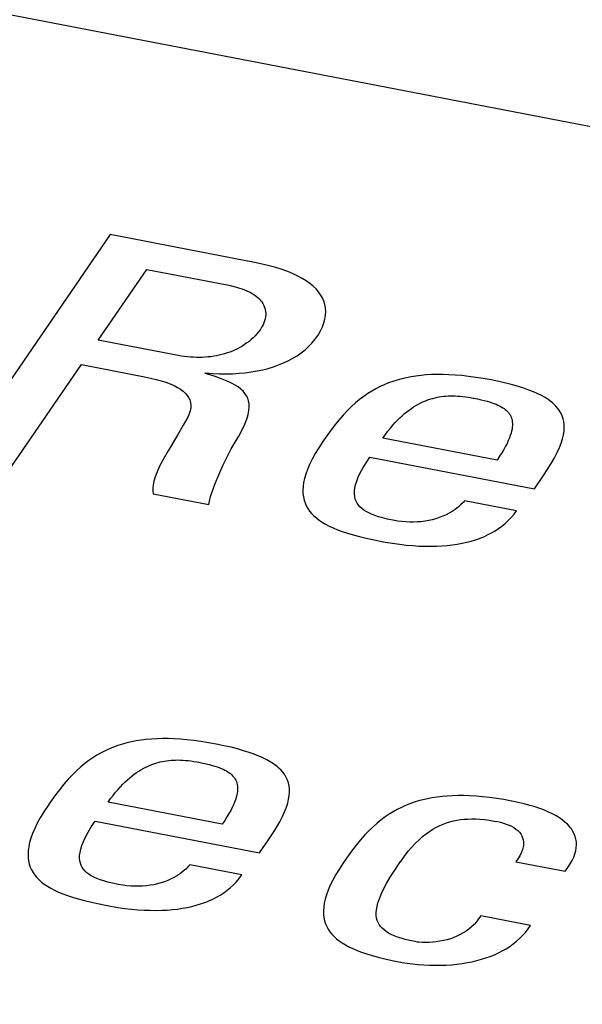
# Model space of a CAD drawing. Extents: x -841 to -216, y -127 to 601.
# Tile 152 of 201: x -327.4 to -325.3, y 509.62 to 513.29. Entities that reach past the tile are written whole.
import ezdxf

# ---------------------------------------------------------------- set-up
doc = ezdxf.new("R2010")
doc.units = 0
doc.header["$LTSCALE"] = 23.1
doc.layers.add('HEATSINK_AM_0', color=7, linetype='CONTINUOUS')

msp = doc.modelspace()

# ---------------------------------------------------------------- linework, layer by layer
at = {"layer": 'HEATSINK_AM_0', "color": 7}
for p, q in [((-339.2305, 515.5802), (-290.3255, 506.148)), ((-327.0584, 512.486), (-327.6246, 511.6616)), ((-326.5218, 512.3825), (-327.0584, 512.486)), ((-327.1032, 512.0938), (-326.9229, 512.3564)), ((-326.9229, 512.3564), (-326.6234, 512.2987)), ((-326.4934, 512.3766), (-326.5218, 512.3825)), ((-326.4669, 512.3702), (-326.4934, 512.3766)), ((-326.4423, 512.3634), (-326.4669, 512.3702)), ((-326.4194, 512.3561), (-326.4423, 512.3634)), ((-326.4086, 512.3523), (-326.4194, 512.3561)), ((-326.3982, 512.3484), (-326.4086, 512.3523)), ((-326.3787, 512.3403), (-326.3982, 512.3484)), ((-326.3608, 512.3319), (-326.3787, 512.3403)), ((-326.3444, 512.3231), (-326.3608, 512.3319)), ((-326.3295, 512.3138), (-326.3444, 512.3231)), ((-326.316, 512.3042), (-326.3295, 512.3138)), ((-326.6234, 512.2987), (-326.6111, 512.2961)), ((-326.6111, 512.2961), (-326.5994, 512.2934)), ((-326.5994, 512.2934), (-326.5939, 512.2919)), ((-326.5939, 512.2919), (-326.5884, 512.2904)), ((-326.5884, 512.2904), (-326.578, 512.2873)), ((-326.578, 512.2873), (-326.5682, 512.284)), ((-326.5682, 512.284), (-326.5589, 512.2805)), ((-326.5589, 512.2805), (-326.5502, 512.2768)), ((-326.5502, 512.2768), (-326.5421, 512.273)), ((-326.3039, 512.2943), (-326.316, 512.3042)), ((-326.2932, 512.2839), (-326.3039, 512.2943)), ((-326.2839, 512.2731), (-326.2932, 512.2839)), ((-326.5421, 512.273), (-326.5345, 512.2689)), ((-326.5345, 512.2689), (-326.5273, 512.2647)), ((-326.5273, 512.2647), (-326.5207, 512.2603)), ((-326.5207, 512.2603), (-326.5146, 512.2558)), ((-326.5146, 512.2558), (-326.5089, 512.251)), ((-326.5089, 512.251), (-326.5038, 512.2461)), ((-326.5038, 512.2461), (-326.4991, 512.241)), ((-326.4991, 512.241), (-326.4949, 512.2357)), ((-326.2759, 512.262), (-326.2839, 512.2731)), ((-326.2693, 512.2504), (-326.2759, 512.262)), ((-326.2641, 512.2384), (-326.2693, 512.2504)), ((-326.2602, 512.2259), (-326.2641, 512.2384)), ((-326.4949, 512.2357), (-326.4913, 512.2302)), ((-326.4913, 512.2302), (-326.4881, 512.2245)), ((-326.4881, 512.2245), (-326.4854, 512.2186)), ((-326.4854, 512.2186), (-326.4833, 512.2125)), ((-326.4833, 512.2125), (-326.4817, 512.2063)), ((-326.4817, 512.2063), (-326.4807, 512.1998)), ((-326.2579, 512.2131), (-326.2602, 512.2259)), ((-326.257, 512.1998), (-326.2579, 512.2131)), ((-326.4845, 512.1652), (-326.4871, 512.1579)), ((-326.4825, 512.1724), (-326.4845, 512.1652)), ((-326.4811, 512.1795), (-326.4825, 512.1724)), ((-326.4804, 512.1864), (-326.4811, 512.1795)), ((-326.4807, 512.1998), (-326.4803, 512.1932)), ((-326.4803, 512.1932), (-326.4804, 512.1864)), ((-326.2638, 512.1575), (-326.2599, 512.1719)), ((-326.2599, 512.1719), (-326.2577, 512.1861)), ((-326.2577, 512.1861), (-326.257, 512.1998)), ((-326.5011, 512.132), (-326.5069, 512.1242)), ((-326.5007, 512.1327), (-326.5011, 512.132)), ((-326.4986, 512.1358), (-326.5007, 512.1327)), ((-326.4942, 512.1431), (-326.4986, 512.1358)), ((-326.4903, 512.1505), (-326.4942, 512.1431)), ((-326.4871, 512.1579), (-326.4903, 512.1505)), ((-326.2765, 512.1276), (-326.2693, 512.1427)), ((-326.2693, 512.1427), (-326.2638, 512.1575)), ((-326.8059, 512.0365), (-327.1032, 512.0938)), ((-326.5343, 512.0954), (-326.5421, 512.0889)), ((-326.5269, 512.1022), (-326.5343, 512.0954)), ((-326.5198, 512.1092), (-326.5269, 512.1022)), ((-326.5131, 512.1166), (-326.5198, 512.1092)), ((-326.5069, 512.1242), (-326.5131, 512.1166)), ((-326.3085, 512.0819), (-326.2973, 512.0954)), ((-326.2973, 512.0954), (-326.2902, 512.1051)), ((-326.2902, 512.1051), (-326.2854, 512.1123)), ((-326.2854, 512.1123), (-326.2765, 512.1276)), ((-326.5944, 512.0571), (-326.6039, 512.053)), ((-326.5852, 512.0615), (-326.5944, 512.0571)), ((-326.5761, 512.0663), (-326.5852, 512.0615)), ((-326.5672, 512.0715), (-326.5761, 512.0663)), ((-326.5586, 512.077), (-326.5672, 512.0715)), ((-326.5502, 512.0828), (-326.5586, 512.077)), ((-326.5421, 512.0889), (-326.5502, 512.0828)), ((-326.3482, 512.046), (-326.334, 512.0572)), ((-326.334, 512.0572), (-326.3207, 512.0692)), ((-326.3207, 512.0692), (-326.3085, 512.0819)), ((-326.7942, 512.0344), (-326.8059, 512.0365)), ((-326.7825, 512.0326), (-326.7942, 512.0344)), ((-326.7711, 512.0312), (-326.7825, 512.0326)), ((-326.7597, 512.0302), (-326.7711, 512.0312)), ((-326.7485, 512.0295), (-326.7597, 512.0302)), ((-326.7375, 512.0291), (-326.7485, 512.0295)), ((-326.7265, 512.029), (-326.7375, 512.0291)), ((-326.7157, 512.0293), (-326.7265, 512.029)), ((-326.705, 512.0298), (-326.7157, 512.0293)), ((-326.6944, 512.0307), (-326.705, 512.0298)), ((-326.6839, 512.0319), (-326.6944, 512.0307)), ((-326.6735, 512.0334), (-326.6839, 512.0319)), ((-326.6632, 512.0352), (-326.6735, 512.0334)), ((-326.6531, 512.0374), (-326.6632, 512.0352)), ((-326.643, 512.0398), (-326.6531, 512.0374)), ((-326.633, 512.0426), (-326.643, 512.0398)), ((-326.6232, 512.0457), (-326.633, 512.0426)), ((-326.6135, 512.0492), (-326.6232, 512.0457)), ((-326.6039, 512.053), (-326.6135, 512.0492)), ((-326.3962, 512.0168), (-326.3794, 512.0258)), ((-326.3794, 512.0258), (-326.3634, 512.0355)), ((-326.3634, 512.0355), (-326.3482, 512.046)), ((-327.4264, 511.6233), (-327.166, 512.0024)), ((-327.166, 512.0024), (-326.9315, 511.9572)), ((-326.5124, 511.9788), (-326.4913, 511.9832)), ((-326.4913, 511.9832), (-326.4709, 511.9884)), ((-326.4709, 511.9884), (-326.4512, 511.9944)), ((-326.4512, 511.9944), (-326.4321, 512.0011)), ((-326.4321, 512.0011), (-326.4138, 512.0086)), ((-326.4138, 512.0086), (-326.3962, 512.0168)), ((-326.9315, 511.9572), (-326.9088, 511.9525)), ((-326.9088, 511.9525), (-326.8879, 511.9475)), ((-326.8879, 511.9475), (-326.8687, 511.9422)), ((-326.7056, 511.9693), (-326.7041, 511.9715)), ((-326.6913, 511.965), (-326.7056, 511.9693)), ((-326.7041, 511.9715), (-326.6779, 511.9695)), ((-326.6646, 511.9564), (-326.6913, 511.965)), ((-326.6779, 511.9695), (-326.6524, 511.9684)), ((-326.6425, 511.9486), (-326.6646, 511.9564)), ((-326.6524, 511.9684), (-326.6275, 511.9681)), ((-326.6239, 511.941), (-326.6425, 511.9486)), ((-326.6275, 511.9681), (-326.6032, 511.9686)), ((-326.6032, 511.9686), (-326.5796, 511.97)), ((-326.5796, 511.97), (-326.5565, 511.9721)), ((-326.5565, 511.9721), (-326.5342, 511.9751)), ((-326.5342, 511.9751), (-326.5124, 511.9788)), ((-325.991, 511.9451), (-326.0074, 511.9399)), ((-325.9743, 511.9496), (-325.991, 511.9451)), ((-325.9571, 511.9536), (-325.9743, 511.9496)), ((-325.9394, 511.957), (-325.9571, 511.9536)), ((-325.9213, 511.9599), (-325.9394, 511.957)), ((-325.9026, 511.9622), (-325.9213, 511.9599)), ((-325.8832, 511.9639), (-325.9026, 511.9622)), ((-325.8632, 511.965), (-325.8832, 511.9639)), ((-325.8425, 511.9656), (-325.8632, 511.965)), ((-325.8209, 511.9655), (-325.8425, 511.9656)), ((-325.7986, 511.9648), (-325.8209, 511.9655)), ((-325.7752, 511.9634), (-325.7986, 511.9648)), ((-325.7509, 511.9613), (-325.7752, 511.9634)), ((-325.7256, 511.9585), (-325.7509, 511.9613)), ((-325.699, 511.9549), (-325.7256, 511.9585)), ((-325.6712, 511.9505), (-325.699, 511.9549)), ((-325.6421, 511.9452), (-325.6712, 511.9505)), ((-325.6132, 511.9393), (-325.6421, 511.9452)), ((-326.8687, 511.9422), (-326.8512, 511.9365)), ((-326.8512, 511.9365), (-326.8354, 511.9305)), ((-326.8354, 511.9305), (-326.8213, 511.9241)), ((-326.8213, 511.9241), (-326.8087, 511.9175)), ((-326.8087, 511.9175), (-326.7976, 511.9106)), ((-326.7976, 511.9106), (-326.7879, 511.9033)), ((-326.6081, 511.9337), (-326.6239, 511.941)), ((-326.5945, 511.9264), (-326.6081, 511.9337)), ((-326.5829, 511.9191), (-326.5945, 511.9264)), ((-326.573, 511.9115), (-326.5829, 511.9191)), ((-326.5645, 511.9037), (-326.573, 511.9115)), ((-326.0703, 511.9127), (-326.0856, 511.904)), ((-326.0549, 511.9205), (-326.0703, 511.9127)), ((-326.0393, 511.9277), (-326.0549, 511.9205)), ((-326.0235, 511.9341), (-326.0393, 511.9277)), ((-326.0074, 511.9399), (-326.0235, 511.9341)), ((-325.5866, 511.9333), (-325.6132, 511.9393)), ((-325.5623, 511.9271), (-325.5866, 511.9333)), ((-325.54, 511.9208), (-325.5623, 511.9271)), ((-325.5196, 511.9143), (-325.54, 511.9208)), ((-325.5009, 511.9077), (-325.5196, 511.9143)), ((-326.7879, 511.9033), (-326.7797, 511.8958)), ((-326.7797, 511.8958), (-326.7728, 511.8878)), ((-326.7728, 511.8878), (-326.7673, 511.8795)), ((-326.7673, 511.8795), (-326.7631, 511.8708)), ((-326.5574, 511.8955), (-326.5645, 511.9037)), ((-326.5516, 511.8867), (-326.5574, 511.8955)), ((-326.5472, 511.8774), (-326.5516, 511.8867)), ((-326.544, 511.8673), (-326.5472, 511.8774)), ((-326.1309, 511.8726), (-326.146, 511.8601)), ((-326.1158, 511.8841), (-326.1309, 511.8726)), ((-326.1007, 511.8945), (-326.1158, 511.8841)), ((-326.0856, 511.904), (-326.1007, 511.8945)), ((-325.8821, 511.8692), (-325.8742, 511.8721)), ((-325.8742, 511.8721), (-325.8703, 511.8734)), ((-325.8703, 511.8734), (-325.8663, 511.8746)), ((-325.8663, 511.8746), (-325.8584, 511.8769)), ((-325.8584, 511.8769), (-325.8505, 511.879)), ((-325.8505, 511.879), (-325.8425, 511.8807)), ((-325.8425, 511.8807), (-325.8345, 511.8822)), ((-325.8345, 511.8822), (-325.8264, 511.8835)), ((-325.8264, 511.8835), (-325.8183, 511.8845)), ((-325.8183, 511.8845), (-325.81, 511.8852)), ((-325.81, 511.8852), (-325.8016, 511.8857)), ((-325.8016, 511.8857), (-325.7931, 511.886)), ((-325.7931, 511.886), (-325.7843, 511.8861)), ((-325.7843, 511.8861), (-325.7754, 511.8859)), ((-325.7754, 511.8859), (-325.7662, 511.8854)), ((-325.7662, 511.8854), (-325.7567, 511.8847)), ((-325.7567, 511.8847), (-325.7468, 511.8837)), ((-325.7468, 511.8837), (-325.7365, 511.8825)), ((-325.7365, 511.8825), (-325.7258, 511.8809)), ((-325.7258, 511.8809), (-325.7145, 511.8789)), ((-325.7145, 511.8789), (-325.708, 511.8777)), ((-325.708, 511.8777), (-325.7065, 511.8774)), ((-325.7065, 511.8774), (-325.6919, 511.8745)), ((-325.6919, 511.8745), (-325.679, 511.8716)), ((-325.4838, 511.9009), (-325.5009, 511.9077)), ((-325.4682, 511.894), (-325.4838, 511.9009)), ((-325.454, 511.8869), (-325.4682, 511.894)), ((-325.441, 511.8796), (-325.454, 511.8869)), ((-325.4293, 511.8721), (-325.441, 511.8796)), ((-325.4187, 511.8643), (-325.4293, 511.8721)), ((-326.7631, 511.8708), (-326.7604, 511.8616)), ((-326.7594, 511.8417), (-326.7613, 511.8308)), ((-326.7604, 511.8616), (-326.7591, 511.8519)), ((-326.7591, 511.8519), (-326.7594, 511.8417)), ((-326.5422, 511.8564), (-326.544, 511.8673)), ((-326.543, 511.8312), (-326.5418, 511.8445)), ((-326.5418, 511.8445), (-326.5422, 511.8564)), ((-326.1612, 511.8463), (-326.1765, 511.8312)), ((-326.146, 511.8601), (-326.1612, 511.8463)), ((-325.9468, 511.8333), (-325.9385, 511.8392)), ((-325.9385, 511.8392), (-325.9303, 511.8447)), ((-325.9303, 511.8447), (-325.9221, 511.8497)), ((-325.9221, 511.8497), (-325.914, 511.8543)), ((-325.914, 511.8543), (-325.906, 511.8586)), ((-325.906, 511.8586), (-325.898, 511.8624)), ((-325.898, 511.8624), (-325.89, 511.866)), ((-325.89, 511.866), (-325.8821, 511.8692)), ((-325.679, 511.8716), (-325.6675, 511.8689)), ((-325.6675, 511.8689), (-325.657, 511.8661)), ((-325.657, 511.8661), (-325.6475, 511.8633)), ((-325.6475, 511.8633), (-325.6387, 511.8605)), ((-325.6387, 511.8605), (-325.6307, 511.8577)), ((-325.6307, 511.8577), (-325.6233, 511.8547)), ((-325.6233, 511.8547), (-325.6164, 511.8517)), ((-325.6164, 511.8517), (-325.6101, 511.8487)), ((-325.6101, 511.8487), (-325.6042, 511.8455)), ((-325.6042, 511.8455), (-325.5988, 511.8422)), ((-325.5988, 511.8422), (-325.5938, 511.8388)), ((-325.5938, 511.8388), (-325.5891, 511.8353)), ((-325.5891, 511.8353), (-325.5849, 511.8316)), ((-325.4138, 511.8604), (-325.4187, 511.8643)), ((-325.4092, 511.8563), (-325.4138, 511.8604)), ((-325.4008, 511.848), (-325.4092, 511.8563)), ((-325.3933, 511.8394), (-325.4008, 511.848)), ((-325.3869, 511.8305), (-325.3933, 511.8394)), ((-326.7705, 511.8072), (-326.787, 511.7765)), ((-326.765, 511.8194), (-326.7705, 511.8072)), ((-326.7613, 511.8308), (-326.765, 511.8194)), ((-326.5581, 511.7814), (-326.5509, 511.8)), ((-326.5509, 511.8), (-326.546, 511.8165)), ((-326.546, 511.8165), (-326.543, 511.8312)), ((-326.1922, 511.8145), (-326.2083, 511.7959)), ((-326.1765, 511.8312), (-326.1922, 511.8145)), ((-325.9896, 511.7957), (-325.9808, 511.8044)), ((-325.9808, 511.8044), (-325.9722, 511.8124)), ((-325.9722, 511.8124), (-325.9636, 511.8199)), ((-325.9636, 511.8199), (-325.9552, 511.8268)), ((-325.9552, 511.8268), (-325.9468, 511.8333)), ((-325.5849, 511.8316), (-325.581, 511.8277)), ((-325.581, 511.8277), (-325.5775, 511.8237)), ((-325.5775, 511.8237), (-325.5743, 511.8195)), ((-325.5743, 511.8195), (-325.5715, 511.815)), ((-325.5715, 511.815), (-325.569, 511.8104)), ((-325.569, 511.8104), (-325.567, 511.8055)), ((-325.567, 511.8055), (-325.5653, 511.8004)), ((-325.5653, 511.8004), (-325.564, 511.7949)), ((-325.3815, 511.8211), (-325.3869, 511.8305)), ((-325.377, 511.8114), (-325.3815, 511.8211)), ((-325.3736, 511.8011), (-325.377, 511.8114)), ((-325.3712, 511.7904), (-325.3736, 511.8011)), ((-326.787, 511.7765), (-326.8081, 511.7402)), ((-326.5678, 511.7602), (-326.5581, 511.7814)), ((-326.2252, 511.775), (-326.2431, 511.7512)), ((-326.2083, 511.7959), (-326.2252, 511.775)), ((-326.0256, 511.7544), (-326.0165, 511.7658)), ((-326.0165, 511.7658), (-326.0074, 511.7765)), ((-326.0074, 511.7765), (-325.9984, 511.7865)), ((-325.9984, 511.7865), (-325.9896, 511.7957)), ((-325.5641, 511.7628), (-325.5656, 511.7552)), ((-325.5631, 511.77), (-325.5641, 511.7628)), ((-325.564, 511.7949), (-325.5631, 511.7892)), ((-325.5631, 511.7892), (-325.5626, 511.7831)), ((-325.5626, 511.7767), (-325.5631, 511.77)), ((-325.5626, 511.7831), (-325.5626, 511.7767)), ((-325.3698, 511.779), (-325.3712, 511.7904)), ((-325.3704, 511.7542), (-325.3695, 511.767)), ((-325.3695, 511.767), (-325.3698, 511.779)), ((-326.8081, 511.7402), (-326.8433, 511.6811)), ((-326.5972, 511.7078), (-326.5807, 511.7359)), ((-326.5807, 511.7359), (-326.5678, 511.7602)), ((-326.2431, 511.7512), (-326.2629, 511.7235)), ((-326.0443, 511.7292), (-326.0349, 511.7422)), ((-325.6197, 511.6473), (-326.0443, 511.7292)), ((-326.0349, 511.7422), (-326.0256, 511.7544)), ((-325.5738, 511.7294), (-325.5778, 511.7197)), ((-325.5704, 511.7385), (-325.5738, 511.7294)), ((-325.5677, 511.7471), (-325.5704, 511.7385)), ((-325.5656, 511.7552), (-325.5677, 511.7471)), ((-325.381, 511.7105), (-325.3761, 511.726)), ((-325.3761, 511.726), (-325.3726, 511.7406)), ((-325.3726, 511.7406), (-325.3704, 511.7542)), ((-326.6084, 511.6885), (-326.5972, 511.7078)), ((-326.283, 511.6933), (-326.2963, 511.6713)), ((-326.2676, 511.7167), (-326.283, 511.6933)), ((-326.2629, 511.7235), (-326.2676, 511.7167)), ((-325.5882, 511.6985), (-325.5947, 511.6868)), ((-325.5826, 511.7094), (-325.5882, 511.6985)), ((-325.5778, 511.7197), (-325.5826, 511.7094)), ((-325.3957, 511.6756), (-325.3875, 511.6937)), ((-325.3875, 511.6937), (-325.381, 511.7105)), ((-326.8433, 511.6811), (-326.8616, 511.6493)), ((-326.6385, 511.6294), (-326.6199, 511.6668)), ((-326.6199, 511.6668), (-326.6084, 511.6885)), ((-326.2963, 511.6713), (-326.3077, 511.6506)), ((-326.1071, 511.6369), (-326.0929, 511.6584)), ((-326.0929, 511.6584), (-325.4809, 511.5404)), ((-325.6104, 511.6613), (-325.6197, 511.6473)), ((-325.602, 511.6745), (-325.6104, 511.6613)), ((-325.5947, 511.6868), (-325.602, 511.6745)), ((-325.4181, 511.6345), (-325.4058, 511.6559)), ((-325.4058, 511.6559), (-325.3957, 511.6756)), ((-326.8748, 511.6242), (-326.8846, 511.6033)), ((-326.8616, 511.6493), (-326.8748, 511.6242)), ((-326.6552, 511.5929), (-326.6385, 511.6294)), ((-326.3173, 511.6311), (-326.3251, 511.6127)), ((-326.3077, 511.6506), (-326.3173, 511.6311)), ((-326.1284, 511.5995), (-326.1189, 511.6173)), ((-326.1189, 511.6173), (-326.1071, 511.6369)), ((-325.4328, 511.611), (-325.4181, 511.6345)), ((-326.8917, 511.5852), (-326.8965, 511.5694)), ((-326.8846, 511.6033), (-326.8917, 511.5852)), ((-326.6687, 511.5605), (-326.6552, 511.5929)), ((-326.3361, 511.5791), (-326.3394, 511.5638)), ((-326.3313, 511.5954), (-326.3361, 511.5791)), ((-326.3251, 511.6127), (-326.3313, 511.5954)), ((-326.1418, 511.5684), (-326.136, 511.5832)), ((-326.136, 511.5832), (-326.1284, 511.5995)), ((-325.4809, 511.5404), (-325.4472, 511.5895)), ((-325.4472, 511.5895), (-325.4328, 511.611)), ((-326.8994, 511.5554), (-326.9005, 511.5429)), ((-326.9005, 511.5429), (-326.9002, 511.5317)), ((-326.8965, 511.5694), (-326.8994, 511.5554)), ((-326.6787, 511.5334), (-326.6687, 511.5605)), ((-326.3414, 511.5493), (-326.3421, 511.5356)), ((-326.3394, 511.5638), (-326.3414, 511.5493)), ((-326.1501, 511.5312), (-326.1487, 511.5425)), ((-326.1487, 511.5425), (-326.146, 511.5549)), ((-326.146, 511.5549), (-326.1418, 511.5684)), ((-326.9002, 511.5317), (-326.8984, 511.5215)), ((-326.8984, 511.5215), (-326.6916, 511.4816)), ((-326.6897, 511.4945), (-326.6856, 511.5116)), ((-326.6856, 511.5116), (-326.6787, 511.5334)), ((-326.3421, 511.5356), (-326.3416, 511.5226)), ((-326.3416, 511.5226), (-326.3401, 511.5103)), ((-326.3401, 511.5103), (-326.3375, 511.4987)), ((-326.1503, 511.5207), (-326.1501, 511.5312)), ((-326.1493, 511.5112), (-326.1503, 511.5207)), ((-326.1473, 511.5023), (-326.1493, 511.5112)), ((-326.6916, 511.4816), (-326.6897, 511.4945)), ((-326.3375, 511.4987), (-326.3338, 511.4877)), ((-326.3338, 511.4877), (-326.3292, 511.4772)), ((-326.3292, 511.4772), (-326.3236, 511.4672)), ((-326.1443, 511.4942), (-326.1473, 511.5023)), ((-326.1403, 511.4866), (-326.1443, 511.4942)), ((-326.1355, 511.4795), (-326.1403, 511.4866)), ((-326.1297, 511.473), (-326.1355, 511.4795)), ((-326.123, 511.4668), (-326.1297, 511.473)), ((-325.7648, 511.4719), (-325.7752, 511.4639)), ((-325.7552, 511.4805), (-325.7648, 511.4719)), ((-325.7462, 511.4897), (-325.7552, 511.4805)), ((-325.7407, 511.4961), (-325.7462, 511.4897)), ((-325.5468, 511.4587), (-325.7407, 511.4961)), ((-326.3236, 511.4672), (-326.317, 511.4578)), ((-326.317, 511.4578), (-326.3095, 511.4487)), ((-326.3095, 511.4487), (-326.3011, 511.4401)), ((-326.3011, 511.4401), (-326.2918, 511.4318)), ((-326.1154, 511.461), (-326.123, 511.4668)), ((-326.1068, 511.4556), (-326.1154, 511.461)), ((-326.0971, 511.4504), (-326.1068, 511.4556)), ((-326.0863, 511.4455), (-326.0971, 511.4504)), ((-326.0741, 511.4408), (-326.0863, 511.4455)), ((-326.0604, 511.4363), (-326.0741, 511.4408)), ((-326.0449, 511.4319), (-326.0604, 511.4363)), ((-325.8345, 511.4331), (-325.8474, 511.4288)), ((-325.8219, 511.438), (-325.8345, 511.4331)), ((-325.8096, 511.4435), (-325.8219, 511.438)), ((-325.7976, 511.4496), (-325.8096, 511.4435)), ((-325.7862, 511.4564), (-325.7976, 511.4496)), ((-325.7752, 511.4639), (-325.7862, 511.4564)), ((-325.578, 511.4221), (-325.567, 511.4335)), ((-325.567, 511.4335), (-325.5566, 511.4457)), ((-325.5566, 511.4457), (-325.5468, 511.4587)), ((-326.2918, 511.4318), (-326.2814, 511.4238)), ((-326.2814, 511.4238), (-326.27, 511.4162)), ((-326.27, 511.4162), (-326.2576, 511.4088)), ((-326.2576, 511.4088), (-326.244, 511.4017)), ((-326.244, 511.4017), (-326.2292, 511.3948)), ((-326.0274, 511.4276), (-326.0449, 511.4319)), ((-326.0073, 511.4234), (-326.0274, 511.4276)), ((-326.0056, 511.4231), (-326.0073, 511.4234)), ((-325.99, 511.4204), (-326.0056, 511.4231)), ((-325.9746, 511.4184), (-325.99, 511.4204)), ((-325.9595, 511.4171), (-325.9746, 511.4184)), ((-325.9446, 511.4164), (-325.9595, 511.4171)), ((-325.9301, 511.4163), (-325.9446, 511.4164)), ((-325.9157, 511.4169), (-325.9301, 511.4163)), ((-325.9016, 511.418), (-325.9157, 511.4169)), ((-325.8877, 511.4198), (-325.9016, 511.418)), ((-325.8741, 511.4222), (-325.8877, 511.4198)), ((-325.8606, 511.4252), (-325.8741, 511.4222)), ((-325.8474, 511.4288), (-325.8606, 511.4252)), ((-325.6141, 511.3924), (-325.6015, 511.4016)), ((-325.6015, 511.4016), (-325.5895, 511.4115)), ((-325.5895, 511.4115), (-325.578, 511.4221)), ((-326.2292, 511.3948), (-326.213, 511.3881)), ((-326.213, 511.3881), (-326.1954, 511.3816)), ((-326.1954, 511.3816), (-326.1761, 511.3752)), ((-326.1761, 511.3752), (-326.155, 511.369)), ((-326.155, 511.369), (-326.1317, 511.3628)), ((-326.1317, 511.3628), (-326.106, 511.3566)), ((-325.6844, 511.3561), (-325.6768, 511.3591)), ((-325.6768, 511.3591), (-325.6694, 511.3622)), ((-325.6694, 511.3622), (-325.6548, 511.3688)), ((-325.6548, 511.3688), (-325.6407, 511.376)), ((-325.6407, 511.376), (-325.6272, 511.3839)), ((-325.6272, 511.3839), (-325.6141, 511.3924)), ((-326.106, 511.3566), (-326.0772, 511.3504)), ((-326.0772, 511.3504), (-326.0539, 511.3457)), ((-326.0539, 511.3457), (-326.0354, 511.3423)), ((-326.0354, 511.3423), (-326.0086, 511.3379)), ((-326.0086, 511.3379), (-325.9827, 511.3342)), ((-325.9827, 511.3342), (-325.9577, 511.3313)), ((-325.9577, 511.3313), (-325.9335, 511.3291)), ((-325.9335, 511.3291), (-325.9101, 511.3276)), ((-325.9101, 511.3276), (-325.8876, 511.3268)), ((-325.8876, 511.3268), (-325.8658, 511.3266)), ((-325.8658, 511.3266), (-325.8448, 511.327)), ((-325.8448, 511.327), (-325.8245, 511.328)), ((-325.8245, 511.328), (-325.8048, 511.3295)), ((-325.8048, 511.3295), (-325.7859, 511.3317)), ((-325.7859, 511.3317), (-325.7676, 511.3344)), ((-325.7676, 511.3344), (-325.7498, 511.3376)), ((-325.7498, 511.3376), (-325.7327, 511.3414)), ((-325.7327, 511.3414), (-325.7161, 511.3457)), ((-325.7161, 511.3457), (-325.7, 511.3506)), ((-325.7, 511.3506), (-325.6844, 511.3561)), ((-327.0134, 510.5905), (-327.0298, 510.5853)), ((-326.9966, 510.5951), (-327.0134, 510.5905)), ((-326.9794, 510.5991), (-326.9966, 510.5951)), ((-326.9618, 510.6025), (-326.9794, 510.5991)), ((-326.9437, 510.6053), (-326.9618, 510.6025)), ((-326.9249, 510.6076), (-326.9437, 510.6053)), ((-326.9056, 510.6093), (-326.9249, 510.6076)), ((-326.8856, 510.6105), (-326.9056, 510.6093)), ((-326.8648, 510.611), (-326.8856, 510.6105)), ((-326.8433, 510.6109), (-326.8648, 510.611)), ((-326.8209, 510.6102), (-326.8433, 510.6109)), ((-326.7976, 510.6088), (-326.8209, 510.6102)), ((-326.7733, 510.6068), (-326.7976, 510.6088)), ((-326.7479, 510.6039), (-326.7733, 510.6068)), ((-326.7213, 510.6004), (-326.7479, 510.6039)), ((-326.6936, 510.5959), (-326.7213, 510.6004)), ((-326.6644, 510.5906), (-326.6936, 510.5959)), ((-326.6355, 510.5847), (-326.6644, 510.5906)), ((-327.0927, 510.5581), (-327.108, 510.5495)), ((-327.0773, 510.566), (-327.0927, 510.5581)), ((-327.0617, 510.5731), (-327.0773, 510.566)), ((-327.0459, 510.5796), (-327.0617, 510.5731)), ((-327.0298, 510.5853), (-327.0459, 510.5796)), ((-326.6089, 510.5787), (-326.6355, 510.5847)), ((-326.5846, 510.5725), (-326.6089, 510.5787)), ((-326.5623, 510.5662), (-326.5846, 510.5725)), ((-326.5419, 510.5597), (-326.5623, 510.5662)), ((-326.5232, 510.5531), (-326.5419, 510.5597)), ((-326.5061, 510.5464), (-326.5232, 510.5531)), ((-327.1533, 510.5181), (-327.1684, 510.5056)), ((-327.1382, 510.5295), (-327.1533, 510.5181)), ((-327.1231, 510.5399), (-327.1382, 510.5295)), ((-327.108, 510.5495), (-327.1231, 510.5399)), ((-326.9044, 510.5146), (-326.8965, 510.5175)), ((-326.8965, 510.5175), (-326.8925, 510.5189)), ((-326.8925, 510.5189), (-326.8886, 510.5201)), ((-326.8886, 510.5201), (-326.8807, 510.5224)), ((-326.8807, 510.5224), (-326.8727, 510.5244)), ((-326.8727, 510.5244), (-326.8648, 510.5262)), ((-326.8648, 510.5262), (-326.8568, 510.5277)), ((-326.8568, 510.5277), (-326.8487, 510.5289)), ((-326.8487, 510.5289), (-326.8406, 510.5299)), ((-326.8406, 510.5299), (-326.8323, 510.5307)), ((-326.8323, 510.5307), (-326.8239, 510.5312)), ((-326.8239, 510.5312), (-326.8153, 510.5315)), ((-326.8153, 510.5315), (-326.8066, 510.5316)), ((-326.8066, 510.5316), (-326.7976, 510.5314)), ((-326.7976, 510.5314), (-326.7884, 510.5309)), ((-326.7884, 510.5309), (-326.7789, 510.5302)), ((-326.7789, 510.5302), (-326.7691, 510.5292)), ((-326.7691, 510.5292), (-326.7588, 510.5279)), ((-326.7588, 510.5279), (-326.7481, 510.5264)), ((-326.7481, 510.5264), (-326.7368, 510.5244)), ((-326.7368, 510.5244), (-326.7302, 510.5232)), ((-326.7302, 510.5232), (-326.7287, 510.5229)), ((-326.7287, 510.5229), (-326.7141, 510.52)), ((-326.7141, 510.52), (-326.7013, 510.5171)), ((-326.7013, 510.5171), (-326.6897, 510.5144)), ((-326.4905, 510.5395), (-326.5061, 510.5464)), ((-326.4763, 510.5323), (-326.4905, 510.5395)), ((-326.4633, 510.525), (-326.4763, 510.5323)), ((-326.4516, 510.5175), (-326.4633, 510.525)), ((-326.441, 510.5098), (-326.4516, 510.5175)), ((-327.1835, 510.4918), (-327.1989, 510.4767)), ((-327.1684, 510.5056), (-327.1835, 510.4918)), ((-326.9691, 510.4787), (-326.9608, 510.4847)), ((-326.9608, 510.4847), (-326.9525, 510.4901)), ((-326.9525, 510.4901), (-326.9444, 510.4952)), ((-326.9444, 510.4952), (-326.9363, 510.4998)), ((-326.9363, 510.4998), (-326.9283, 510.504)), ((-326.9283, 510.504), (-326.9203, 510.5079)), ((-326.9203, 510.5079), (-326.9123, 510.5114)), ((-326.9123, 510.5114), (-326.9044, 510.5146)), ((-326.6897, 510.5144), (-326.6793, 510.5116)), ((-326.6793, 510.5116), (-326.6698, 510.5088)), ((-326.6698, 510.5088), (-326.661, 510.506)), ((-326.661, 510.506), (-326.653, 510.5031)), ((-326.653, 510.5031), (-326.6456, 510.5002)), ((-326.6456, 510.5002), (-326.6387, 510.4972)), ((-326.6387, 510.4972), (-326.6324, 510.4942)), ((-326.6324, 510.4942), (-326.6265, 510.491)), ((-326.6265, 510.491), (-326.6211, 510.4877)), ((-326.6211, 510.4877), (-326.6161, 510.4843)), ((-326.6161, 510.4843), (-326.6114, 510.4807)), ((-326.6114, 510.4807), (-326.6072, 510.477)), ((-326.4361, 510.5058), (-326.441, 510.5098)), ((-326.4315, 510.5017), (-326.4361, 510.5058)), ((-326.423, 510.4935), (-326.4315, 510.5017)), ((-326.4156, 510.4849), (-326.423, 510.4935)), ((-326.4092, 510.4759), (-326.4156, 510.4849)), ((-327.2146, 510.4599), (-327.2307, 510.4413)), ((-327.1989, 510.4767), (-327.2146, 510.4599)), ((-327.0119, 510.4412), (-327.0031, 510.4499)), ((-327.0031, 510.4499), (-326.9945, 510.4579)), ((-326.9945, 510.4579), (-326.9859, 510.4654)), ((-326.9859, 510.4654), (-326.9775, 510.4723)), ((-326.9775, 510.4723), (-326.9691, 510.4787)), ((-326.6072, 510.477), (-326.6033, 510.4732)), ((-326.6033, 510.4732), (-326.5998, 510.4692)), ((-326.5998, 510.4692), (-326.5966, 510.4649)), ((-326.5966, 510.4649), (-326.5938, 510.4605)), ((-326.5938, 510.4605), (-326.5913, 510.4559)), ((-326.5913, 510.4559), (-326.5893, 510.451)), ((-326.5893, 510.451), (-326.5876, 510.4458)), ((-326.5876, 510.4458), (-326.5863, 510.4404)), ((-326.4038, 510.4666), (-326.4092, 510.4759)), ((-326.3993, 510.4568), (-326.4038, 510.4666)), ((-326.3959, 510.4466), (-326.3993, 510.4568)), ((-326.3935, 510.4358), (-326.3959, 510.4466)), ((-327.2475, 510.4205), (-327.2655, 510.3968)), ((-327.2307, 510.4413), (-327.2475, 510.4205)), ((-327.0479, 510.3999), (-327.0387, 510.4113)), ((-327.0387, 510.4113), (-327.0297, 510.422)), ((-327.0297, 510.422), (-327.0207, 510.4319)), ((-327.0207, 510.4319), (-327.0119, 510.4412)), ((-326.5864, 510.4082), (-326.5879, 510.4006)), ((-326.5854, 510.4154), (-326.5864, 510.4082)), ((-326.5863, 510.4404), (-326.5854, 510.4347)), ((-326.5854, 510.4347), (-326.5849, 510.4286)), ((-326.5849, 510.4222), (-326.5854, 510.4154)), ((-326.5849, 510.4286), (-326.5849, 510.4222)), ((-326.3921, 510.4245), (-326.3935, 510.4358)), ((-326.3927, 510.3996), (-326.3918, 510.4124)), ((-326.3918, 510.4124), (-326.3921, 510.4245)), ((-327.2655, 510.3968), (-327.2852, 510.369)), ((-327.0666, 510.3747), (-327.0572, 510.3877)), ((-326.642, 510.2928), (-327.0666, 510.3747)), ((-327.0572, 510.3877), (-327.0479, 510.3999)), ((-326.5961, 510.3748), (-326.6001, 510.3651)), ((-326.5927, 510.3839), (-326.5961, 510.3748)), ((-326.59, 510.3925), (-326.5927, 510.3839)), ((-326.5879, 510.4006), (-326.59, 510.3925)), ((-326.4033, 510.3559), (-326.3984, 510.3715)), ((-326.3984, 510.3715), (-326.3949, 510.386)), ((-326.3949, 510.386), (-326.3927, 510.3996)), ((-325.9283, 510.3743), (-325.9443, 510.3686)), ((-325.912, 510.3793), (-325.9283, 510.3743)), ((-325.8953, 510.3837), (-325.912, 510.3793)), ((-325.8783, 510.3876), (-325.8953, 510.3837)), ((-325.8607, 510.3909), (-325.8783, 510.3876)), ((-325.8427, 510.3937), (-325.8607, 510.3909)), ((-325.8241, 510.3959), (-325.8427, 510.3937)), ((-325.8048, 510.3975), (-325.8241, 510.3959)), ((-325.785, 510.3986), (-325.8048, 510.3975)), ((-325.7643, 510.3991), (-325.785, 510.3986)), ((-325.743, 510.399), (-325.7643, 510.3991)), ((-325.7207, 510.3982), (-325.743, 510.399)), ((-325.6976, 510.3968), (-325.7207, 510.3982)), ((-325.6735, 510.3947), (-325.6976, 510.3968)), ((-325.6483, 510.3919), (-325.6735, 510.3947)), ((-325.622, 510.3883), (-325.6483, 510.3919)), ((-325.5944, 510.384), (-325.622, 510.3883)), ((-325.5656, 510.3787), (-325.5944, 510.384)), ((-325.5648, 510.3786), (-325.5656, 510.3787)), ((-325.5411, 510.3736), (-325.5648, 510.3786)), ((-325.5189, 510.3684), (-325.5411, 510.3736)), ((-327.3054, 510.3388), (-327.3187, 510.3168)), ((-327.2899, 510.3622), (-327.3054, 510.3388)), ((-327.2852, 510.369), (-327.2899, 510.3622)), ((-326.6105, 510.3439), (-326.617, 510.3323)), ((-326.6049, 510.3549), (-326.6105, 510.3439)), ((-326.6001, 510.3651), (-326.6049, 510.3549)), ((-326.418, 510.321), (-326.4098, 510.3391)), ((-326.4098, 510.3391), (-326.4033, 510.3559)), ((-326.0059, 510.3393), (-326.021, 510.3301)), ((-325.9908, 510.3478), (-326.0059, 510.3393)), ((-325.9755, 510.3554), (-325.9908, 510.3478)), ((-325.96, 510.3624), (-325.9755, 510.3554)), ((-325.9443, 510.3686), (-325.96, 510.3624)), ((-325.498, 510.3628), (-325.5189, 510.3684)), ((-325.4785, 510.357), (-325.498, 510.3628)), ((-325.4604, 510.3508), (-325.4785, 510.357)), ((-325.4435, 510.3444), (-325.4604, 510.3508)), ((-325.4279, 510.3377), (-325.4435, 510.3444)), ((-325.4134, 510.3308), (-325.4279, 510.3377)), ((-327.3187, 510.3168), (-327.3301, 510.2961)), ((-327.1294, 510.2823), (-327.1152, 510.3039)), ((-327.1152, 510.3039), (-326.5032, 510.1858)), ((-326.6327, 510.3068), (-326.642, 510.2928)), ((-326.6243, 510.3199), (-326.6327, 510.3068)), ((-326.617, 510.3323), (-326.6243, 510.3199)), ((-326.4404, 510.2799), (-326.4281, 510.3014)), ((-326.4281, 510.3014), (-326.418, 510.321)), ((-326.0658, 510.2967), (-326.0808, 510.2834)), ((-326.0508, 510.3089), (-326.0658, 510.2967)), ((-326.0359, 510.32), (-326.0508, 510.3089)), ((-326.021, 510.3301), (-326.0359, 510.32)), ((-325.8203, 510.2928), (-325.8076, 510.2975)), ((-325.8076, 510.2975), (-325.7949, 510.3015)), ((-325.7949, 510.3015), (-325.782, 510.3048)), ((-325.782, 510.3048), (-325.769, 510.3075)), ((-325.769, 510.3075), (-325.7558, 510.3096)), ((-325.7558, 510.3096), (-325.7423, 510.3111)), ((-325.7423, 510.3111), (-325.7284, 510.312)), ((-325.7284, 510.312), (-325.714, 510.3123)), ((-325.714, 510.3123), (-325.699, 510.3121)), ((-325.699, 510.3121), (-325.6833, 510.3112)), ((-325.6833, 510.3112), (-325.6667, 510.3097)), ((-325.6667, 510.3097), (-325.649, 510.3075)), ((-325.649, 510.3075), (-325.6301, 510.3044)), ((-325.6301, 510.3044), (-325.6181, 510.3022)), ((-325.6181, 510.3022), (-325.6075, 510.2999)), ((-325.6075, 510.2999), (-325.596, 510.2969)), ((-325.596, 510.2969), (-325.5852, 510.2933)), ((-325.4002, 510.3236), (-325.4134, 510.3308)), ((-325.388, 510.3162), (-325.4002, 510.3236)), ((-325.377, 510.3085), (-325.388, 510.3162)), ((-325.367, 510.3005), (-325.377, 510.3085)), ((-325.358, 510.2923), (-325.367, 510.3005)), ((-327.3397, 510.2766), (-327.3475, 510.2582)), ((-327.3301, 510.2961), (-327.3397, 510.2766)), ((-327.1508, 510.2449), (-327.1412, 510.2627)), ((-327.1412, 510.2627), (-327.1294, 510.2823)), ((-326.4551, 510.2564), (-326.4404, 510.2799)), ((-326.096, 510.2688), (-326.1114, 510.2526)), ((-326.0808, 510.2834), (-326.096, 510.2688)), ((-325.8837, 510.2568), (-325.8709, 510.2659)), ((-325.8709, 510.2659), (-325.8582, 510.274)), ((-325.8582, 510.274), (-325.8455, 510.2812)), ((-325.8455, 510.2812), (-325.8329, 510.2874)), ((-325.8329, 510.2874), (-325.8203, 510.2928)), ((-325.5852, 510.2933), (-325.575, 510.2893)), ((-325.575, 510.2893), (-325.5657, 510.2848)), ((-325.5657, 510.2848), (-325.5572, 510.28)), ((-325.5572, 510.28), (-325.5495, 510.2747)), ((-325.5495, 510.2747), (-325.5427, 510.2691)), ((-325.5427, 510.2691), (-325.5368, 510.2631)), ((-325.5368, 510.2631), (-325.5317, 510.2567)), ((-325.3502, 510.2838), (-325.358, 510.2923)), ((-325.3466, 510.2795), (-325.3502, 510.2838)), ((-325.3433, 510.2751), (-325.3466, 510.2795)), ((-325.3375, 510.2661), (-325.3433, 510.2751)), ((-325.3327, 510.2567), (-325.3375, 510.2661)), ((-327.3584, 510.2246), (-327.3617, 510.2093)), ((-327.3537, 510.241), (-327.3584, 510.2246)), ((-327.3475, 510.2582), (-327.3537, 510.241)), ((-327.1641, 510.2138), (-327.1583, 510.2287)), ((-327.1583, 510.2287), (-327.1508, 510.2449)), ((-326.5032, 510.1858), (-326.4695, 510.2349)), ((-326.4695, 510.2349), (-326.4551, 510.2564)), ((-326.1272, 510.2347), (-326.1437, 510.2147)), ((-326.1114, 510.2526), (-326.1272, 510.2347)), ((-325.9231, 510.2222), (-325.9098, 510.235)), ((-325.9098, 510.235), (-325.8967, 510.2465)), ((-325.8967, 510.2465), (-325.8837, 510.2568)), ((-325.5317, 510.2567), (-325.5276, 510.2498)), ((-325.5276, 510.2498), (-325.5245, 510.2425)), ((-325.5245, 510.2425), (-325.5224, 510.2347)), ((-325.5224, 510.2347), (-325.5213, 510.2265)), ((-325.5213, 510.2265), (-325.5213, 510.2177)), ((-325.329, 510.2471), (-325.3327, 510.2567)), ((-325.3264, 510.2372), (-325.329, 510.2471)), ((-325.3248, 510.227), (-325.3264, 510.2372)), ((-325.3244, 510.2164), (-325.3248, 510.227)), ((-327.3637, 510.1948), (-327.3645, 510.1811)), ((-327.3617, 510.2093), (-327.3637, 510.1948)), ((-327.1724, 510.1766), (-327.171, 510.1879)), ((-327.171, 510.1879), (-327.1683, 510.2003)), ((-327.1683, 510.2003), (-327.1641, 510.2138)), ((-326.1611, 510.1921), (-326.18, 510.1659)), ((-326.1437, 510.2147), (-326.1611, 510.1921)), ((-325.9641, 510.1741), (-325.9503, 510.1918)), ((-325.9503, 510.1918), (-325.9366, 510.2078)), ((-325.9366, 510.2078), (-325.9231, 510.2222)), ((-325.529, 510.1882), (-325.5343, 510.1772)), ((-325.5251, 510.1986), (-325.529, 510.1882)), ((-325.5226, 510.2085), (-325.5251, 510.1986)), ((-325.5218, 510.2132), (-325.5226, 510.2085)), ((-325.5213, 510.2177), (-325.5218, 510.2132)), ((-325.3302, 510.1825), (-325.3271, 510.1942)), ((-325.3271, 510.1942), (-325.3251, 510.2055)), ((-325.3251, 510.2055), (-325.3244, 510.2164)), ((-327.3645, 510.1811), (-327.364, 510.1681)), ((-327.364, 510.1681), (-327.3625, 510.1559)), ((-327.3625, 510.1559), (-327.3598, 510.1442)), ((-327.1726, 510.1662), (-327.1724, 510.1766)), ((-327.1716, 510.1566), (-327.1726, 510.1662)), ((-327.1696, 510.1478), (-327.1716, 510.1566)), ((-326.191, 510.1502), (-326.2063, 510.127)), ((-326.18, 510.1659), (-326.191, 510.1502)), ((-325.9998, 510.1222), (-325.9789, 510.1534)), ((-325.9789, 510.1534), (-325.9782, 510.1544)), ((-325.9782, 510.1544), (-325.9641, 510.1741)), ((-325.5411, 510.1655), (-325.5496, 510.1532)), ((-325.5496, 510.1532), (-325.3665, 510.1179)), ((-325.5343, 510.1772), (-325.5411, 510.1655)), ((-325.3477, 510.145), (-325.3405, 510.1579)), ((-325.3405, 510.1579), (-325.3347, 510.1704)), ((-325.3347, 510.1704), (-325.3302, 510.1825)), ((-327.3598, 510.1442), (-327.3562, 510.1332)), ((-327.3562, 510.1332), (-327.3515, 510.1227)), ((-327.3515, 510.1227), (-327.3459, 510.1128)), ((-327.1666, 510.1396), (-327.1696, 510.1478)), ((-327.1626, 510.132), (-327.1666, 510.1396)), ((-327.1578, 510.125), (-327.1626, 510.132)), ((-327.152, 510.1184), (-327.1578, 510.125)), ((-327.1453, 510.1122), (-327.152, 510.1184)), ((-326.7871, 510.1174), (-326.7975, 510.1093)), ((-326.7774, 510.126), (-326.7871, 510.1174)), ((-326.7685, 510.1351), (-326.7774, 510.126)), ((-326.763, 510.1416), (-326.7685, 510.1351)), ((-326.5691, 510.1041), (-326.763, 510.1416)), ((-326.2063, 510.127), (-326.2195, 510.1052)), ((-326.0168, 510.0952), (-325.9998, 510.1222)), ((-325.3665, 510.1179), (-325.3563, 510.1317)), ((-325.3563, 510.1317), (-325.3477, 510.145)), ((-327.3459, 510.1128), (-327.3394, 510.1033)), ((-327.3394, 510.1033), (-327.3319, 510.0942)), ((-327.3319, 510.0942), (-327.3235, 510.0856)), ((-327.3235, 510.0856), (-327.3141, 510.0773)), ((-327.3141, 510.0773), (-327.3038, 510.0694)), ((-327.1377, 510.1065), (-327.1453, 510.1122)), ((-327.1291, 510.101), (-327.1377, 510.1065)), ((-327.1194, 510.0958), (-327.1291, 510.101)), ((-327.1086, 510.0909), (-327.1194, 510.0958)), ((-327.0964, 510.0862), (-327.1086, 510.0909)), ((-327.0827, 510.0817), (-327.0964, 510.0862)), ((-327.0672, 510.0773), (-327.0827, 510.0817)), ((-327.0497, 510.0731), (-327.0672, 510.0773)), ((-326.8568, 510.0785), (-326.8698, 510.0743)), ((-326.8442, 510.0834), (-326.8568, 510.0785)), ((-326.8319, 510.0889), (-326.8442, 510.0834)), ((-326.8199, 510.0951), (-326.8319, 510.0889)), ((-326.8085, 510.1019), (-326.8199, 510.0951)), ((-326.7975, 510.1093), (-326.8085, 510.1019)), ((-326.6003, 510.0675), (-326.5893, 510.0789)), ((-326.5893, 510.0789), (-326.5789, 510.0911)), ((-326.5789, 510.0911), (-326.5691, 510.1041)), ((-326.2308, 510.0847), (-326.2404, 510.0653)), ((-326.2195, 510.1052), (-326.2308, 510.0847)), ((-326.0306, 510.0715), (-326.0168, 510.0952)), ((-327.3038, 510.0694), (-327.2924, 510.0617)), ((-327.2924, 510.0617), (-327.28, 510.0544)), ((-327.28, 510.0544), (-327.2664, 510.0472)), ((-327.2664, 510.0472), (-327.2516, 510.0403)), ((-327.2516, 510.0403), (-327.2354, 510.0337)), ((-327.0296, 510.0689), (-327.0497, 510.0731)), ((-327.0279, 510.0685), (-327.0296, 510.0689)), ((-327.0123, 510.0658), (-327.0279, 510.0685)), ((-326.9969, 510.0638), (-327.0123, 510.0658)), ((-326.9818, 510.0625), (-326.9969, 510.0638)), ((-326.967, 510.0618), (-326.9818, 510.0625)), ((-326.9524, 510.0618), (-326.967, 510.0618)), ((-326.9381, 510.0623), (-326.9524, 510.0618)), ((-326.924, 510.0635), (-326.9381, 510.0623)), ((-326.9101, 510.0653), (-326.924, 510.0635)), ((-326.8964, 510.0677), (-326.9101, 510.0653)), ((-326.883, 510.0707), (-326.8964, 510.0677)), ((-326.8698, 510.0743), (-326.883, 510.0707)), ((-326.6364, 510.0379), (-326.6239, 510.047)), ((-326.6239, 510.047), (-326.6118, 510.0569)), ((-326.6118, 510.0569), (-326.6003, 510.0675)), ((-326.2482, 510.0471), (-326.2544, 510.0299)), ((-326.2404, 510.0653), (-326.2482, 510.0471)), ((-326.0506, 510.0321), (-326.0418, 510.0507)), ((-326.0418, 510.0507), (-326.0306, 510.0715)), ((-327.2354, 510.0337), (-327.2177, 510.0271)), ((-327.2177, 510.0271), (-327.1985, 510.0207)), ((-327.1985, 510.0207), (-327.1773, 510.0145)), ((-327.1773, 510.0145), (-327.1541, 510.0083)), ((-327.1541, 510.0083), (-327.1283, 510.0021)), ((-326.7067, 510.0016), (-326.6991, 510.0045)), ((-326.6991, 510.0045), (-326.6916, 510.0076)), ((-326.6916, 510.0076), (-326.6771, 510.0143)), ((-326.6771, 510.0143), (-326.663, 510.0215)), ((-326.663, 510.0215), (-326.6495, 510.0293)), ((-326.6495, 510.0293), (-326.6364, 510.0379)), ((-326.2592, 510.0137), (-326.2626, 509.9984)), ((-326.2544, 510.0299), (-326.2592, 510.0137)), ((-326.0626, 510.0004), (-326.0575, 510.0154)), ((-326.0575, 510.0154), (-326.0506, 510.0321)), ((-327.1283, 510.0021), (-327.0995, 509.9959)), ((-327.0995, 509.9959), (-327.0762, 509.9912)), ((-327.0762, 509.9912), (-327.0577, 509.9878)), ((-327.0577, 509.9878), (-327.0309, 509.9834)), ((-327.0309, 509.9834), (-327.005, 509.9797)), ((-327.005, 509.9797), (-326.98, 509.9768)), ((-326.98, 509.9768), (-326.9558, 509.9746)), ((-326.9558, 509.9746), (-326.9324, 509.9731)), ((-326.9324, 509.9731), (-326.9098, 509.9723)), ((-326.9098, 509.9723), (-326.8881, 509.972)), ((-326.8881, 509.972), (-326.867, 509.9724)), ((-326.867, 509.9724), (-326.8467, 509.9734)), ((-326.8467, 509.9734), (-326.8271, 509.975)), ((-326.8271, 509.975), (-326.8082, 509.9771)), ((-326.8082, 509.9771), (-326.7898, 509.9798)), ((-326.7898, 509.9798), (-326.7721, 509.9831)), ((-326.7721, 509.9831), (-326.755, 509.9869)), ((-326.755, 509.9869), (-326.7384, 509.9912)), ((-326.7384, 509.9912), (-326.7223, 509.9961)), ((-326.7223, 509.9961), (-326.7067, 510.0016)), ((-326.2646, 509.984), (-326.2655, 509.9703)), ((-326.2655, 509.9703), (-326.2652, 509.9574)), ((-326.2626, 509.9984), (-326.2646, 509.984)), ((-326.0692, 509.9633), (-326.0683, 509.9745)), ((-326.0683, 509.9745), (-326.0661, 509.9869)), ((-326.0661, 509.9869), (-326.0626, 510.0004)), ((-326.2652, 509.9574), (-326.2637, 509.9452)), ((-326.2637, 509.9452), (-326.2613, 509.9336)), ((-326.2613, 509.9336), (-326.2578, 509.9226)), ((-326.0689, 509.953), (-326.0692, 509.9633)), ((-326.0676, 509.9436), (-326.0689, 509.953)), ((-326.0653, 509.9348), (-326.0676, 509.9436)), ((-326.0621, 509.9267), (-326.0653, 509.9348)), ((-325.6882, 509.9405), (-325.6965, 509.9298)), ((-325.6804, 509.9521), (-325.6882, 509.9405)), ((-325.4951, 509.9164), (-325.6804, 509.9521)), ((-326.2578, 509.9226), (-326.2533, 509.9122)), ((-326.2533, 509.9122), (-326.2507, 509.9071)), ((-326.2507, 509.9071), (-326.2479, 509.9022)), ((-326.2479, 509.9022), (-326.2415, 509.8928)), ((-326.0579, 509.9192), (-326.0621, 509.9267)), ((-326.0529, 509.9122), (-326.0579, 509.9192)), ((-326.0469, 509.9056), (-326.0529, 509.9122)), ((-326.0401, 509.8994), (-326.0469, 509.9056)), ((-326.0323, 509.8935), (-326.0401, 509.8994)), ((-325.7352, 509.8949), (-325.746, 509.888)), ((-325.7248, 509.9025), (-325.7352, 509.8949)), ((-325.7149, 509.9108), (-325.7248, 509.9025)), ((-325.7054, 509.9199), (-325.7149, 509.9108)), ((-325.6965, 509.9298), (-325.7054, 509.9199)), ((-325.5141, 509.8904), (-325.5043, 509.903)), ((-325.5043, 509.903), (-325.4951, 509.9164)), ((-326.2415, 509.8928), (-326.2343, 509.8837)), ((-326.2343, 509.8837), (-326.2261, 509.8751)), ((-326.2261, 509.8751), (-326.217, 509.8668)), ((-326.217, 509.8668), (-326.2069, 509.8589)), ((-326.2069, 509.8589), (-326.1959, 509.8513)), ((-326.0234, 509.8879), (-326.0323, 509.8935)), ((-326.0135, 509.8827), (-326.0234, 509.8879)), ((-326.0025, 509.8777), (-326.0135, 509.8827)), ((-325.9902, 509.8729), (-326.0025, 509.8777)), ((-325.9764, 509.8683), (-325.9902, 509.8729)), ((-325.9611, 509.8639), (-325.9764, 509.8683)), ((-325.9439, 509.8598), (-325.9611, 509.8639)), ((-325.9247, 509.8558), (-325.9439, 509.8598)), ((-325.8321, 509.8572), (-325.8456, 509.8552)), ((-325.8189, 509.8598), (-325.8321, 509.8572)), ((-325.8059, 509.863), (-325.8189, 509.8598)), ((-325.7932, 509.8668), (-325.8059, 509.863)), ((-325.7809, 509.8712), (-325.7932, 509.8668)), ((-325.7689, 509.8762), (-325.7809, 509.8712)), ((-325.7573, 509.8818), (-325.7689, 509.8762)), ((-325.746, 509.888), (-325.7573, 509.8818)), ((-325.5475, 509.857), (-325.5358, 509.8674)), ((-325.5358, 509.8674), (-325.5247, 509.8786)), ((-325.5247, 509.8786), (-325.5141, 509.8904)), ((-326.1959, 509.8513), (-326.1838, 509.8439)), ((-326.1838, 509.8439), (-326.1706, 509.8368)), ((-326.1706, 509.8368), (-326.1562, 509.83)), ((-326.1562, 509.83), (-326.1405, 509.8233)), ((-326.1405, 509.8233), (-326.1234, 509.8168)), ((-325.9156, 509.8543), (-325.9247, 509.8558)), ((-325.9107, 509.8538), (-325.9156, 509.8543)), ((-325.8988, 509.8529), (-325.9107, 509.8538)), ((-325.886, 509.8526), (-325.8988, 509.8529)), ((-325.8727, 509.8529), (-325.886, 509.8526)), ((-325.8591, 509.8537), (-325.8727, 509.8529)), ((-325.8456, 509.8552), (-325.8591, 509.8537)), ((-325.6146, 509.8141), (-325.6001, 509.8215)), ((-325.6001, 509.8215), (-325.5861, 509.8294)), ((-325.5861, 509.8294), (-325.5727, 509.838)), ((-325.5727, 509.838), (-325.5598, 509.8471)), ((-325.5598, 509.8471), (-325.5475, 509.857)), ((-326.1234, 509.8168), (-326.1047, 509.8104)), ((-326.1047, 509.8104), (-326.0843, 509.8042)), ((-326.0843, 509.8042), (-326.0618, 509.798)), ((-326.0618, 509.798), (-326.037, 509.7919)), ((-326.037, 509.7919), (-326.0094, 509.7858)), ((-326.0094, 509.7858), (-325.9783, 509.7795)), ((-325.7129, 509.7813), (-325.6952, 509.7854)), ((-325.6952, 509.7854), (-325.678, 509.7901)), ((-325.678, 509.7901), (-325.6613, 509.7953)), ((-325.6613, 509.7953), (-325.6452, 509.801)), ((-325.6452, 509.801), (-325.6297, 509.8073)), ((-325.6297, 509.8073), (-325.6146, 509.8141)), ((-325.9783, 509.7795), (-325.9773, 509.7793)), ((-325.9773, 509.7793), (-325.9725, 509.7784)), ((-325.9725, 509.7784), (-325.9538, 509.7753)), ((-325.9538, 509.7753), (-325.9341, 509.7727)), ((-325.9341, 509.7727), (-325.9136, 509.7705)), ((-325.9136, 509.7705), (-325.8926, 509.769)), ((-325.8926, 509.769), (-325.8716, 509.7681)), ((-325.8716, 509.7681), (-325.8505, 509.7677)), ((-325.8505, 509.7677), (-325.8296, 509.7679)), ((-325.8296, 509.7679), (-325.8091, 509.7688)), ((-325.8091, 509.7688), (-325.7889, 509.7701)), ((-325.7889, 509.7701), (-325.7691, 509.7721)), ((-325.7691, 509.7721), (-325.7499, 509.7746)), ((-325.7499, 509.7746), (-325.7311, 509.7777)), ((-325.7311, 509.7777), (-325.7129, 509.7813))]:
    msp.add_line(p, q, dxfattribs=at)

doc.saveas('drawing.dxf')
